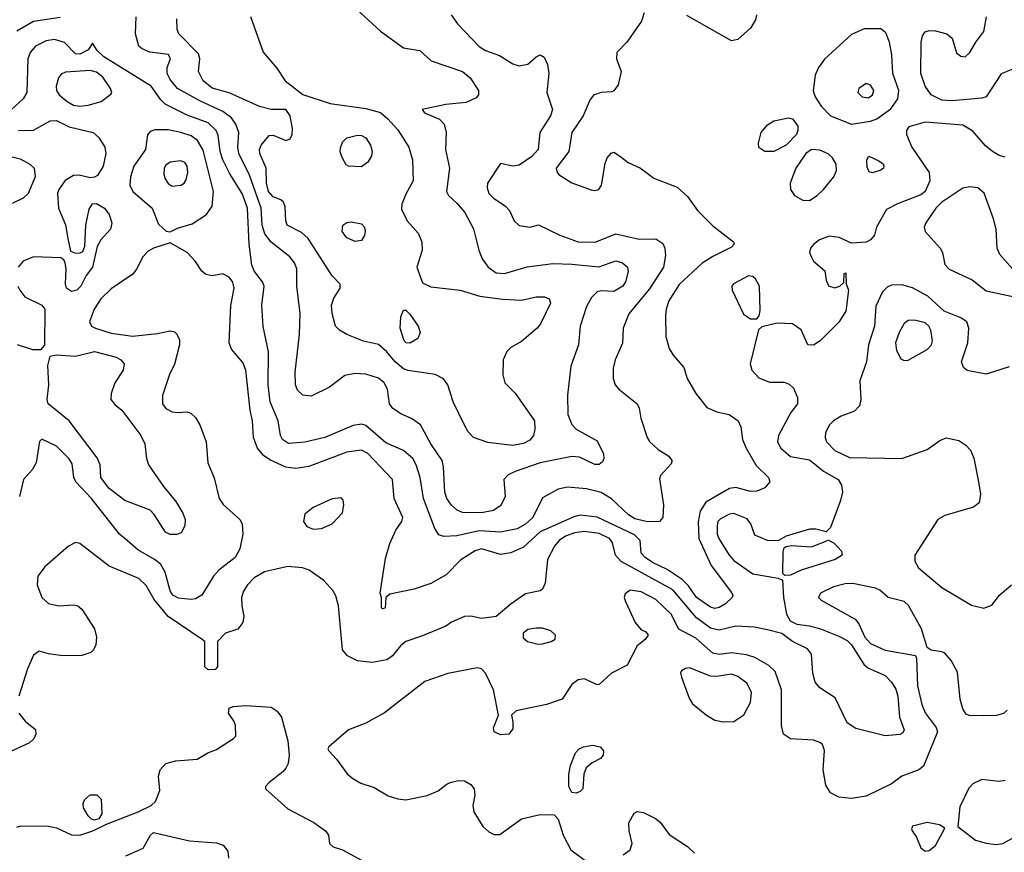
# Model space of a CAD drawing. Extents: x 1173079 to 1307053, y 522583 to 678478.
# Tile 241 of 256: x 1241769 to 1246452, y 579523 to 583482. Entities that reach past the tile are written whole.
import ezdxf

# ---------------------------------------------------------------- set-up
doc = ezdxf.new("R2010")
doc.units = 0

msp = doc.modelspace()

# ---------------------------------------------------------------- linework, layer by layer
at = {"layer": '0CON20XD'}
for points in [[(1243334.5, 583564.5), (1243485, 583427.5), (1243595, 583348.1), (1243672.5, 583335), (1243726.4, 583286.4), (1243875, 583235.5), (1243911.4, 583205), (1243951.2, 583145), (1243951.2, 583125), (1243939.4, 583110.6), (1243891.7, 583088.3), (1243795, 583077.8), (1243683.3, 583055), (1243695, 583038.8), (1243765, 583009.2), (1243787.5, 582985), (1243796.8, 582945), (1243794.7, 582865), (1243813.7, 582775), (1243798.5, 582665), (1243808.5, 582645), (1243848.6, 582608.6), (1243886.7, 582565), (1243926.6, 582486.6), (1243952.1, 582385), (1243968.5, 582345), (1243996.7, 582305), (1244035, 582278.5), (1244075, 582274.7), (1244183.3, 582306.7), (1244305, 582322.2), (1244395, 582319.7), (1244524, 582306), (1244605, 582335.3), (1244635.7, 582325), (1244659.5, 582305), (1244663.5, 582285), (1244650, 582235), (1244637.3, 582215), (1244595, 582188.9), (1244535, 582192.3), (1244515, 582187.7), (1244488.6, 582161.4), (1244465, 582118.1), (1244433.9, 582025), (1244427.3, 581935), (1244390, 581835), (1244374.3, 581695.7), (1244375.7, 581605), (1244395, 581556.7), (1244415, 581534), (1244515, 581478.8), (1244545, 581417.5), (1244547.8, 581395), (1244541.4, 581378.6), (1244525, 581366.5), (1244505, 581366.4), (1244431.4, 581401.4), (1244394.3, 581404.3), (1244245, 581375.3), (1244125.8, 581334.2), (1244092.9, 581317.1), (1244071.9, 581295), (1244077.5, 581215), (1244058.1, 581171.9), (1244022.7, 581147.3), (1243965, 581136.5), (1243875, 581138.4), (1243849.9, 581149.9), (1243822.7, 581172.7), (1243801.3, 581205), (1243791.6, 581235), (1243785.4, 581355), (1243777.9, 581385), (1243723.9, 581465), (1243675.6, 581555), (1243632.5, 581585), (1243584.2, 581605.8), (1243543.1, 581633.1), (1243527.3, 581655), (1243518.5, 581725), (1243503.1, 581755), (1243475, 581777.3), (1243416.1, 581796.1), (1243365, 581799.5), (1243315, 581789.4), (1243242.5, 581735), (1243155, 581691.5), (1243115, 581695.6), (1243090.1, 581720.1), (1243080.8, 581745), (1243079.1, 581805), (1243099.3, 581985), (1243103.8, 582085), (1243086.6, 582215), (1243087.8, 582297.8), (1243076.7, 582325), (1243054.4, 582354.4), (1242965, 582423.3), (1242935, 582463.1), (1242921.7, 582505), (1242917.7, 582585), (1242862.9, 582742.9), (1242811.6, 582845), (1242806.7, 582875), (1242811.6, 582945), (1242796.5, 582985), (1242776, 583015), (1242735.8, 583045.8), (1242625.2, 583095.1), (1242520.5, 583155), (1242485, 583196.7), (1242470, 583225), (1242470.5, 583255), (1242486.7, 583295), (1242476.9, 583316.9), (1242387.9, 583327.9), (1242352.5, 583342.5), (1242336.2, 583356.2), (1242320, 583415), (1242322.9, 583495)], [(1244739.2, 583515), (1244725.8, 583475), (1244656.7, 583375), (1244608.6, 583325), (1244606.9, 583295), (1244628.9, 583235), (1244615, 583172), (1244595, 583143.8), (1244585, 583138.8), (1244535, 583136), (1244497.3, 583122.7), (1244480.9, 583099.1), (1244448.6, 583025), (1244394.4, 582945), (1244381.4, 582855), (1244321.1, 582775), (1244325.7, 582755), (1244335, 582744.3), (1244395, 582705.5), (1244487.5, 582672.5), (1244505, 582669.2), (1244523.3, 582675), (1244536.7, 582695), (1244552.9, 582797.1), (1244562.9, 582825), (1244582.6, 582847.4), (1244595, 582852.5), (1244621.4, 582835), (1244662.7, 582802.7), (1244720.8, 582775), (1244785, 582728.6), (1244895.5, 582685.5), (1244945, 582640.8), (1244992.9, 582575), (1245065, 582501.4), (1245163.8, 582425), (1245166.2, 582415), (1245155, 582400), (1245065, 582356.4), (1245015.3, 582324.7), (1244905, 582222.5), (1244856.8, 582145), (1244843.1, 582105), (1244840, 582075), (1244841.5, 581975), (1244858, 581918), (1244876.6, 581886.6), (1244927.4, 581827.4), (1244944.2, 581775), (1244985, 581703.8), (1245037.2, 581637.2), (1245085, 581617.8), (1245143.8, 581603.8), (1245186.7, 581575), (1245198.5, 581545), (1245206, 581486), (1245223.8, 581445), (1245271.5, 581361.5), (1245330.6, 581305), (1245337.1, 581285), (1245312, 581255), (1245275, 581239.5), (1245245, 581237.9), (1245175, 581257.3), (1245145, 581252.8), (1245032.7, 581187.3), (1245005.2, 581144.8), (1244995.2, 581094.8), (1244999.6, 581015), (1245057, 580887), (1245150, 580765), (1245160, 580745), (1245157.5, 580735), (1245125.4, 580705), (1245095, 580686.5), (1245075, 580682.5), (1245055, 580688.1), (1244988.6, 580735), (1244950, 580790), (1244920.3, 580820.3), (1244848.2, 580868.2), (1244779.3, 580900.7), (1244743.2, 580925), (1244725.4, 580945), (1244719.2, 581005), (1244692.6, 581032.6), (1244515, 581116.9), (1244435, 581125.9), (1244405, 581118.1), (1244245, 581046), (1244165, 580974.1), (1244105, 580946.6), (1244055, 580938.7), (1243965.7, 580965.7), (1243935, 580956.8), (1243866.7, 580913.3), (1243797.4, 580842.6), (1243725, 580800.6), (1243645, 580774.7), (1243530, 580750), (1243510, 580735), (1243507, 580683), (1243495, 580680), (1243490, 580685), (1243490, 580735), (1243483.3, 580755), (1243509.5, 580920.5), (1243528.8, 580991.2), (1243557.5, 581055), (1243586.7, 581095), (1243591.1, 581115), (1243550.6, 581205), (1243541.9, 581295), (1243425, 581418.7), (1243395, 581435.3), (1243325, 581425.3), (1243145, 581357.7), (1243082.6, 581347.4), (1243035, 581354.7), (1242958.2, 581388.2), (1242929.2, 581409.2), (1242900, 581445), (1242880.7, 581495), (1242876.6, 581575), (1242865.8, 581625.8), (1242845.3, 581815.3), (1242830.9, 581850.9), (1242777.1, 581915), (1242765.6, 581945), (1242772.9, 582122.9), (1242790, 582205), (1242782.9, 582232.9), (1242765, 582258.1), (1242735, 582273.1), (1242685, 582263.1), (1242655, 582270), (1242635.5, 582285.5), (1242605, 582332), (1242565, 582374), (1242485, 582420), (1242405, 582396), (1242379.7, 582380.3), (1242355.5, 582354.5), (1242325.3, 582294.7), (1242307.6, 582272.4), (1242205, 582201.8), (1242155, 582154.6), (1242123.8, 582105), (1242100.6, 582045), (1242111.4, 582025), (1242130, 582015), (1242205, 581991.2), (1242305, 581977.4), (1242425, 581988.8), (1242485, 582002.9), (1242505, 581998), (1242516.9, 581986.9), (1242529.1, 581959.1), (1242529.4, 581935), (1242505, 581843.3), (1242482.2, 581795), (1242447.9, 581695), (1242448.5, 581655), (1242465, 581633.3), (1242495, 581617.5), (1242525, 581613.3), (1242565, 581617.1), (1242585, 581609.2), (1242605, 581590), (1242625.3, 581555.3), (1242656.5, 581475), (1242663.5, 581375), (1242693.9, 581303.9), (1242717.3, 581205), (1242736.4, 581176.4), (1242816.9, 581105), (1242826.9, 581085), (1242830.5, 581035), (1242816.5, 580965), (1242793.3, 580925), (1242716.9, 580865), (1242690.6, 580835), (1242635.8, 580745), (1242605, 580728.5), (1242584.5, 580725.5), (1242525, 580731.8), (1242498.1, 580745), (1242485, 580766.2), (1242461.4, 580855), (1242440.7, 580890.7), (1242414, 580914), (1242331.5, 580961.5), (1242280, 581005), (1242244.3, 581035), (1242110.7, 581205), (1242036.9, 581285), (1242026.2, 581305), (1242019.2, 581369.2), (1242005, 581393.1), (1241945, 581453.1), (1241875, 581487.5), (1241863.9, 581476.1), (1241847.9, 581375), (1241828.7, 581341.3), (1241787.9, 581295), (1241768.9, 581215)], [(1243821.1, 583505), (1243851.2, 583461.2), (1243955, 583354.3), (1243983.8, 583335), (1244050.7, 583310.7), (1244115, 583272), (1244145, 583262), (1244185, 583270), (1244225, 583305.6), (1244245, 583314.3), (1244262.9, 583302.9), (1244279.1, 583269.1), (1244286, 583225), (1244276.7, 583135), (1244302.7, 583055), (1244293.4, 583025), (1244243.3, 582945), (1244234.6, 582865), (1244205, 582830.7), (1244145, 582789.2), (1244114.5, 582784.5), (1244055, 582797.5), (1243993.5, 582705), (1243991.7, 582681.7), (1244000.4, 582655), (1244022.8, 582632.8), (1244077.2, 582597.2), (1244098.5, 582575), (1244120, 582525), (1244145, 582503.1), (1244195, 582494.4), (1244236.4, 582506.4), (1244337.4, 582457.4), (1244424.4, 582425.6), (1244506.6, 582423.4), (1244605, 582463.9), (1244715, 582437.9), (1244795, 582438.9), (1244827, 582417), (1244836.5, 582395), (1244840.2, 582360.2), (1244831.3, 582305), (1244765, 582202.1), (1244666.4, 582083.6), (1244639.6, 582015), (1244635.9, 581944.1), (1244600.5, 581865), (1244591.5, 581825), (1244591.5, 581775), (1244601.5, 581745), (1244617.8, 581725), (1244705.6, 581655), (1244715.6, 581635), (1244722.5, 581587.5), (1244752.9, 581495), (1244765, 581476.2), (1244805, 581438.8), (1244855.9, 581405.9), (1244870, 581385), (1244868.3, 581371.7), (1244816.7, 581315), (1244811.7, 581298.3), (1244830.5, 581175), (1244827.8, 581115), (1244812, 581095), (1244755, 581093.7), (1244695, 581108.6), (1244665, 581126.8), (1244583.1, 581203.1), (1244534, 581234), (1244465, 581251.1), (1244375, 581259.2), (1244329.8, 581250.2), (1244255, 581208), (1244209.3, 581115), (1244175, 581082.8), (1244135, 581060.7), (1244055.2, 581044.8), (1243955, 581051.2), (1243848.3, 581028.3), (1243785.6, 581024.4), (1243763, 581033), (1243742.8, 581062.8), (1243688.9, 581205), (1243673.2, 581305), (1243655.3, 581365), (1243639.3, 581395), (1243595, 581434), (1243509.9, 581469.9), (1243415, 581551.5), (1243395, 581558.8), (1243355, 581551.8), (1243220.8, 581495), (1243125, 581472.9), (1243046.9, 581466.9), (1243019.5, 581485), (1243010, 581505), (1242999.2, 581575), (1242960.5, 581665), (1242951.4, 581745), (1242952.7, 581902.7), (1242926.4, 582023.6), (1242920.4, 582125), (1242931.5, 582215), (1242923.8, 582235), (1242885.4, 582285), (1242873.2, 582315), (1242860, 582415), (1242852.6, 582585), (1242826.8, 582655), (1242768.1, 582748.1), (1242735.7, 582815), (1242722, 582855), (1242713.1, 582933.1), (1242704.2, 582955), (1242665, 582990.5), (1242565, 583028.3), (1242460.6, 583080.6), (1242439.8, 583099.8), (1242394.6, 583165), (1242169.5, 583305), (1242137.8, 583335), (1242115, 583370), (1242095, 583338.6), (1242055, 583317.5), (1242035, 583319.6), (1241983, 583373), (1241935, 583387.1), (1241895, 583380.5), (1241844.6, 583355), (1241819.6, 583325), (1241808.7, 583295), (1241803.1, 583135), (1241785.2, 583104.7), (1241730, 583055)], [(1241961.8, 583491.8), (1241835, 583472.9), (1241755, 583426.6)], [(1242866.7, 583496.7), (1242927.6, 583327.6), (1242991.4, 583251.4), (1243031.1, 583191.1), (1243115.8, 583125.8), (1243245, 583082.5), (1243415, 583059.2), (1243485, 583039.6), (1243520.6, 583010.6), (1243567.8, 582957.8), (1243620.5, 582875), (1243637.5, 582815), (1243640, 582715), (1243605, 582652.5), (1243586.9, 582605), (1243585, 582580), (1243612, 582525), (1243665, 582466.2), (1243681.4, 582425), (1243682.9, 582385), (1243657.5, 582305), (1243685, 582230), (1243725, 582211.9), (1243864.1, 582195.9), (1243957.8, 582167.8), (1244065, 582152.2), (1244155, 582147.3), (1244225, 582164.4), (1244265, 582164), (1244286.7, 582155), (1244293.6, 582133.6), (1244246.7, 582035), (1244230.6, 582015), (1244155, 581951.9), (1244105, 581923.3), (1244085.9, 581904.1), (1244069.2, 581865), (1244067.3, 581792.7), (1244077.1, 581755), (1244125.3, 581705.3), (1244217.5, 581575), (1244218.9, 581535), (1244211.9, 581505), (1244195, 581483.1), (1244165, 581466.2), (1244115, 581457.7), (1243995, 581471.8), (1243928, 581495), (1243902, 581522), (1243884, 581554), (1243830.8, 581665), (1243805.2, 581745.2), (1243785, 581774.5), (1243745.2, 581795.3), (1243616.5, 581813.5), (1243595, 581821.4), (1243554.1, 581855), (1243515, 581902.9), (1243475, 581937.7), (1243405, 581953.3), (1243324.8, 581984.8), (1243289.4, 582005), (1243271.5, 582025), (1243254.5, 582085), (1243252.5, 582125), (1243262.6, 582157.4), (1243293.8, 582205), (1243293.9, 582223.9), (1243255, 582263.8), (1243141, 582441), (1243109.2, 582469.2), (1243040.6, 582505), (1243034.5, 582524.5), (1243032.2, 582592.2), (1243023.4, 582613.4), (1243011.2, 582625), (1242975, 582638.8), (1242952.5, 582665), (1242943.2, 582705), (1242941.4, 582775), (1242911.2, 582845), (1242909.3, 582865), (1242917.5, 582885), (1242955, 582930.6), (1242975, 582933.1), (1243035, 582906.7), (1243055.4, 582914.6), (1243064.5, 582935), (1243066, 582965), (1243055, 583023.8), (1243035, 583054.3), (1242965, 583054.4), (1242909.2, 583069.2), (1242765, 583133.6), (1242685, 583155.8), (1242641.3, 583191.3), (1242620.2, 583235), (1242625.3, 583295), (1242619.4, 583319.4), (1242525.3, 583415), (1242517.8, 583435), (1242515.9, 583485)], [(1245273.1, 583505), (1245268.5, 583481.5), (1245245, 583440.6), (1245185, 583387.3), (1245155, 583380.8), (1244942.3, 583502.3)], [(1246499.8, 583250.2), (1246436.6, 583223.4), (1246364.7, 583115.3), (1246345, 583107.7), (1246203.7, 583096.3), (1246155, 583098.2), (1246104.3, 583124.3), (1246074.6, 583165), (1246054, 583225), (1246056.4, 583375), (1246061.8, 583405), (1246075, 583424.4), (1246095, 583430.4), (1246125, 583429.2), (1246178, 583415), (1246203.4, 583393.4), (1246223.6, 583323.6), (1246245, 583307.5), (1246265, 583305.8), (1246288.1, 583325), (1246315.4, 583374.6), (1246354.2, 583425), (1246366.9, 583495)], [(1245725, 582984.6), (1245815, 582998.8), (1245845, 583009.6), (1245911.8, 583058.2), (1245945.4, 583105), (1245950, 583145), (1245920.9, 583225), (1245917.2, 583315), (1245905.4, 583375), (1245888.6, 583418.6), (1245865, 583438.6), (1245785, 583438.8), (1245725, 583411.1), (1245596, 583294), (1245567.5, 583255), (1245551.9, 583218.1), (1245542.6, 583142.6), (1245551.6, 583115), (1245580.3, 583070.3), (1245625, 583024.6), (1245725, 582984.6)], [(1242055, 583071), (1242095, 583074.8), (1242157.1, 583092.9), (1242203, 583127), (1242206.9, 583135), (1242201.5, 583155), (1242165, 583208.2), (1242135, 583232.1), (1242105, 583240.4), (1241987.4, 583232.6), (1241966.9, 583223.1), (1241954.5, 583205), (1241943.1, 583165), (1241944.6, 583145), (1241957.3, 583125), (1241995, 583091.9), (1242025, 583075.7), (1242055, 583071)], [(1245805, 583110), (1245824.6, 583125), (1245830.7, 583145), (1245815, 583170), (1245795, 583177.9), (1245760.5, 583155), (1245754.5, 583135), (1245775, 583114.6), (1245805, 583110)], [(1241763.3, 582955), (1241835, 582955.6), (1241915, 583000.6), (1241945, 583002.2), (1242005, 582972.7), (1242119.2, 582945), (1242145, 582922.2), (1242174.6, 582875), (1242179.2, 582845), (1242166, 582785), (1242138.7, 582741.3), (1242125, 582732.1), (1242105, 582729.2), (1242052.7, 582742.7), (1242025, 582741.5), (1241985, 582717.3), (1241955.4, 582675), (1241949.6, 582655), (1241953.8, 582585), (1241986.8, 582506.8), (1241998.6, 582441.4), (1242010.5, 582380.5), (1242035, 582371.2), (1242057.5, 582372.5), (1242070, 582380), (1242078.8, 582405), (1242083.1, 582505), (1242099.6, 582580.4), (1242115, 582606.5), (1242135, 582608.2), (1242172.9, 582585), (1242194.2, 582555), (1242207.1, 582515), (1242200.8, 582485), (1242155.4, 582434.6), (1242137.4, 582402.6), (1242115.8, 582305), (1242085, 582266), (1242060.8, 582215), (1242040.8, 582195), (1242015, 582190), (1241991.9, 582205), (1241986.5, 582225), (1241990, 582295), (1241985.6, 582325.6), (1241979.4, 582339.4), (1241965, 582350), (1241835, 582353.5), (1241786.4, 582333.6), (1241762, 582305)], [(1246455, 582828.5), (1246426.4, 582836.4), (1246395, 582855.5), (1246362.1, 582882.1), (1246302.1, 582952.1), (1246255, 582979.6), (1246075.3, 582994.7), (1245997.5, 582972.5), (1245986.9, 582955), (1245986.7, 582935), (1246011.2, 582875), (1246094.6, 582754.6), (1246097.1, 582715), (1246075.5, 582665), (1246055, 582649.6), (1245943.7, 582606.3), (1245891.2, 582578.8), (1245844.2, 582495), (1245835, 582457.5), (1245815.8, 582434.2), (1245795, 582423.8), (1245725, 582418.8), (1245666, 582446), (1245618.1, 582451.9), (1245572.9, 582435), (1245545.7, 582415), (1245530.6, 582395), (1245525.7, 582375), (1245532.5, 582355), (1245545, 582333.8), (1245598.3, 582288.3), (1245603.9, 582243.9), (1245616.1, 582216.1), (1245645, 582206.2), (1245670, 582215), (1245688.3, 582231.7), (1245690, 582275), (1245698.3, 582278.3), (1245700, 582225), (1245710, 582195), (1245697.5, 582095), (1245665, 582043.3), (1245576.7, 581955), (1245545, 581934), (1245517.5, 581935), (1245485, 582006.7), (1245445, 582036), (1245371.2, 582038.8), (1245298.3, 582021.7), (1245283, 582007), (1245243.1, 581845), (1245250.8, 581815), (1245285, 581778), (1245335, 581757.5), (1245405, 581758), (1245429.2, 581749.2), (1245449.2, 581729.2), (1245468, 581685), (1245467.5, 581655), (1245436.2, 581613.8), (1245377.5, 581505), (1245373.5, 581475), (1245389.4, 581445), (1245435, 581405.5), (1245525, 581388.5), (1245592.1, 581335), (1245661.4, 581295), (1245678.1, 581268.1), (1245682.5, 581235), (1245672.9, 581195), (1245625, 581067.5), (1245605, 581046.7), (1245555, 581059.4), (1245525, 581059.1), (1245415, 581025.5), (1245375, 581003.3), (1245325, 581005.6), (1245265, 581031.2), (1245245.5, 581085), (1245228.7, 581108.7), (1245165, 581133.8), (1245145, 581130.4), (1245101.8, 581108.2), (1245090, 581095), (1245085.5, 581075), (1245086.4, 581035), (1245093.6, 581015), (1245143.1, 580935), (1245165, 580910), (1245255, 580847.5), (1245376.7, 580826.7), (1245397.5, 580817.5), (1245402.2, 580735), (1245415.6, 580655.6), (1245433.1, 580623.1), (1245465, 580607.8), (1245525, 580600.3), (1245578, 580585), (1245665, 580550.3), (1245705, 580529.1), (1245725, 580508.7), (1245784.4, 580414.4), (1245805, 580398.7), (1245885, 580363.5), (1245915, 580331.9), (1245935, 580299.2), (1245945.3, 580265), (1245952.5, 580165), (1245975.5, 580104.5), (1245968.9, 580091.1), (1245955, 580082.2), (1245885, 580076.4), (1245745, 580112.1), (1245705, 580138.5), (1245647.8, 580257.8), (1245574.6, 580304.6), (1245552.5, 580332.5), (1245540.8, 580375), (1245535.4, 580465), (1245515, 580490), (1245445, 580524.4), (1245393, 580563), (1245325, 580580.6), (1245263, 580593), (1245175, 580597.5), (1245095, 580578.9), (1245055, 580587.8), (1244988.4, 580638.4), (1244875, 580770.4), (1244630, 580905), (1244603.1, 580935), (1244588.9, 580995), (1244574.5, 581015), (1244525, 581038.5), (1244455, 581047.9), (1244407.6, 581042.4), (1244365, 581026), (1244334.6, 581005), (1244312.3, 580977.7), (1244278.8, 580915), (1244267.6, 580802.4), (1244255.6, 580774.4), (1244245, 580766), (1244175, 580752), (1244105.7, 580704.3), (1244035, 580644.2), (1243965, 580634.3), (1243915, 580645.6), (1243885, 580644.4), (1243823.4, 580616.6), (1243795, 580598.5), (1243685, 580552.5), (1243605, 580525.6), (1243580, 580505), (1243542.6, 580457.4), (1243515, 580438.5), (1243445, 580425.3), (1243375, 580433.3), (1243327.6, 580457.6), (1243304.6, 580485), (1243285.3, 580695), (1243272.2, 580742.2), (1243257.8, 580767.8), (1243215.2, 580815.2), (1243145.8, 580865), (1243114.5, 580875.5), (1243045, 580881.6), (1242933.4, 580856.6), (1242885, 580827.7), (1242852.3, 580795), (1242833.4, 580765), (1242824.7, 580735), (1242825.4, 580695.4), (1242835.8, 580645), (1242831.2, 580615), (1242806.1, 580583.9), (1242747.5, 580565), (1242710, 580525), (1242710, 580405), (1242698.3, 580391.7), (1242665, 580390), (1242650, 580405), (1242650, 580525), (1242637.5, 580535), (1242475, 580643.4), (1242408.9, 580725), (1242371.2, 580791.2), (1242335.6, 580825), (1242195, 580883.2), (1242055, 580990.9), (1242035, 580996.2), (1242002, 580978), (1241889.4, 580880.6), (1241856.2, 580835), (1241852.9, 580795), (1241874.5, 580735), (1241905.9, 580705.9), (1241955, 580695.3), (1242025, 580700), (1242045, 580694.5), (1242065, 580679.4), (1242124.6, 580585), (1242134.5, 580545), (1242131.1, 580508.9), (1242120.8, 580485), (1242107.2, 580472.8), (1242065, 580458.9), (1241975, 580457.5), (1241906.5, 580466.5)], [(1245355, 582854.5), (1245312.5, 582855), (1245284.3, 582874.3), (1245282.5, 582895), (1245295.6, 582945), (1245325, 582981.1), (1245355, 583000.9), (1245425, 583015.6), (1245445, 583010.6), (1245469.1, 582975), (1245470.4, 582955), (1245463.1, 582935), (1245415, 582884.4), (1245355, 582854.5)], [(1242485, 582472.5), (1242519.5, 582490.5), (1242588.8, 582511.2), (1242658.1, 582555), (1242684.6, 582595.4), (1242691.3, 582665), (1242641.7, 582861.7), (1242615, 582906.6), (1242585, 582928.9), (1242535, 582945.2), (1242475, 582958.4), (1242411.7, 582958.3), (1242390.2, 582949.8), (1242376.4, 582933.6), (1242367.3, 582865), (1242311.8, 582785), (1242296.2, 582735), (1242293.5, 582695), (1242306.9, 582665), (1242400, 582585), (1242428.8, 582508.8), (1242466.4, 582476.4), (1242485, 582472.5)], [(1243395, 582782), (1243332.5, 582785), (1243322.1, 582792.1), (1243303.7, 582823.7), (1243293.7, 582853.7), (1243295, 582872.5), (1243305, 582898.8), (1243325, 582920), (1243375, 582932.5), (1243395, 582930.8), (1243415, 582920), (1243436.9, 582885), (1243445.5, 582855.5), (1243441.9, 582835), (1243425, 582804), (1243395, 582782)], [(1245525, 582621.2), (1245561.5, 582645), (1245592.5, 582675), (1245640.4, 582735), (1245653.9, 582765), (1245651.8, 582795), (1245634.5, 582825), (1245614.1, 582844.1), (1245575, 582861.5), (1245535, 582864), (1245507.1, 582845), (1245460, 582775), (1245433.6, 582705), (1245434.5, 582674.5), (1245454.3, 582645), (1245492.7, 582622.8), (1245525, 582621.2)], [(1241675, 582844.2), (1241770.9, 582820.8), (1241817.1, 582795), (1241837.5, 582775), (1241842.3, 582735), (1241810, 582655), (1241786.5, 582633.5), (1241733, 582607)], [(1242495, 582690.6), (1242535, 582694.2), (1242552, 582705), (1242560.3, 582719.7), (1242568.2, 582755), (1242566.4, 582785), (1242555, 582801.9), (1242535, 582810.5), (1242485, 582804.6), (1242465, 582789.5), (1242456.8, 582775), (1242454.6, 582745), (1242460.8, 582725), (1242475, 582703.1), (1242495, 582690.6)], [(1245825, 582754), (1245808.3, 582758.3), (1245799.7, 582779.7), (1245798, 582815), (1245807, 582833), (1245855, 582811.2), (1245875, 582796.2), (1245878.8, 582785), (1245876.7, 582775), (1245865, 582766.2), (1245825, 582754)], [(1246525, 582258), (1246430.6, 582365), (1246418.2, 582395), (1246412.7, 582485), (1246400.5, 582535), (1246356.4, 582656.4), (1246325, 582681.9), (1246287.4, 582687.4), (1246255, 582680), (1246155, 582613.5), (1246126.5, 582585), (1246078.5, 582515), (1246070, 582495), (1246074.6, 582475), (1246146.9, 582395), (1246157.1, 582375), (1246168.3, 582318.3), (1246189.2, 582295), (1246298.6, 582245), (1246365, 582193.1), (1246535.9, 582155.9)], [(1243365, 582426.2), (1243325, 582443.8), (1243302.9, 582475), (1243306, 582505), (1243325, 582516.7), (1243345, 582520), (1243395, 582510.8), (1243408.6, 582495), (1243412.5, 582475), (1243409.2, 582455), (1243395, 582431.2), (1243365, 582426.2)], [(1245275, 582060), (1245286, 582074), (1245290.5, 582099.5), (1245286.7, 582215), (1245268.9, 582248.9), (1245255, 582260.8), (1245235, 582264.3), (1245164, 582225), (1245156, 582215), (1245157.5, 582195), (1245211.9, 582081.9), (1245245, 582060), (1245275, 582060)], [(1241760.8, 582215), (1241770, 582195), (1241794.4, 582164.4), (1241874.4, 582124.4), (1241889.2, 582105), (1241886.5, 581933.5), (1241867.5, 581912.5), (1241832, 581912), (1241759.2, 581935)], [(1246475, 581830.8), (1246365, 581796.9), (1246275, 581814.2), (1246258.3, 581828.3), (1246247.5, 581855), (1246278.6, 581945), (1246283.5, 582015), (1246272.9, 582045), (1246244.6, 582064.6), (1246165, 582095.3), (1246087.2, 582167.2), (1246015, 582206.1), (1245965, 582220.4), (1245915, 582220), (1245895, 582210), (1245872.5, 582187.5), (1245840.3, 582119.7), (1245834.8, 582025), (1245805.9, 581935), (1245795.8, 581854.2), (1245765.3, 581764.7), (1245769.1, 581675), (1245763.7, 581646.3), (1245739.6, 581620.4), (1245675, 581596.5), (1245639.2, 581575), (1245620, 581555), (1245601.5, 581518.5), (1245599.2, 581495), (1245605.4, 581475), (1245645, 581433.8), (1245715, 581399.2), (1245965, 581395.7), (1246085, 581437.5), (1246145, 581481.2), (1246175, 581492.7), (1246235, 581480.9), (1246268.8, 581458.8), (1246291.2, 581435), (1246307, 581397), (1246329.3, 581285), (1246338.2, 581225), (1246331.4, 581185), (1246305.4, 581164.6), (1246169.2, 581125), (1246135.5, 581105), (1246025.5, 580935), (1246026.4, 580906.4), (1246044.2, 580875), (1246155, 580782.3), (1246295, 580698.1), (1246355, 580684), (1246391.7, 580698.3), (1246428, 580745), (1246485.3, 580794.7)], [(1243625, 581943.3), (1243606.7, 581945), (1243597.1, 581955), (1243579.1, 582015), (1243581.7, 582068.3), (1243595, 582100), (1243605, 582101.2), (1243625, 582081.2), (1243663.8, 582025), (1243673.8, 581995), (1243663.3, 581965), (1243625, 581943.3)], [(1245975, 581860.8), (1245995, 581862.5), (1246085, 581913.2), (1246105.4, 581935), (1246110, 581955), (1246101.8, 582005), (1246092.1, 582025), (1246075, 582040), (1246025, 582052.5), (1245995, 582051.9), (1245975, 582037.5), (1245950.9, 581995), (1245934.6, 581945), (1245938.6, 581908.6), (1245959.7, 581869.7), (1245975, 581860.8)], [(1242515, 581033.1), (1242485, 581033.5), (1242463.1, 581045), (1242409.1, 581129.1), (1242389.1, 581149.1), (1242268.6, 581195), (1242195, 581252.1), (1242155.4, 581305), (1242151.5, 581365), (1242138.2, 581398.2), (1242004.8, 581574.7), (1241905.2, 581655.2), (1241900, 581675), (1241908.1, 581745), (1241903.3, 581836.7), (1241915, 581881.2), (1241945, 581888.9), (1242035, 581881.5), (1242125, 581904.6), (1242227.3, 581877.3), (1242250.8, 581865), (1242265.7, 581845), (1242261.4, 581815), (1242222.5, 581755), (1242204, 581705), (1242202, 581675), (1242221.7, 581651.7), (1242255.6, 581625), (1242345.5, 581505), (1242364.5, 581465), (1242372, 581395), (1242382.1, 581365), (1242452.4, 581262.4), (1242511.3, 581191.3), (1242545.4, 581135), (1242556.4, 581105), (1242554.5, 581075.5), (1242537.6, 581042.4), (1242515, 581033.1)], [(1243165, 581060), (1243205, 581063.1), (1243256, 581085), (1243305, 581137.5), (1243310, 581175), (1243307.3, 581197.3), (1243298.3, 581208.3), (1243255, 581203.8), (1243165, 581162), (1243125, 581131.2), (1243119.4, 581095), (1243135, 581072), (1243165, 581060)], [(1245408.3, 580838.3), (1245398.3, 580848.3), (1245399.3, 580950.7), (1245405, 580970), (1245415, 580977.5), (1245438.8, 580981.2), (1245535, 580975.5), (1245615, 581006.2), (1245642.4, 580992.4), (1245678, 580955), (1245680, 580935), (1245648, 580915), (1245485.6, 580864.4), (1245435, 580841.2), (1245408.3, 580838.3)], [(1246465, 580197.9), (1246447, 580183), (1246415, 580173.8), (1246355, 580171.2), (1246285, 580173.3), (1246270.4, 580180.4), (1246254.6, 580204.6), (1246241.2, 580251.2), (1246228.8, 580378.8), (1246198.2, 580435), (1246169.2, 580469.2), (1246155, 580476.7), (1246104.2, 580484.2), (1246085, 580496.7), (1246057.8, 580585), (1245996, 580696), (1245975, 580715.7), (1245900, 580735), (1245859.5, 580769.5), (1245839.3, 580779.3), (1245730.5, 580800.5), (1245695, 580798.8), (1245640, 580785), (1245578.1, 580755), (1245568.1, 580735), (1245580.9, 580720.9), (1245741.9, 580631.9), (1245759, 580609), (1245788.8, 580545), (1245815, 580515.9), (1245885, 580483.5), (1246028.6, 580458.6), (1246034.2, 580445), (1246039.3, 580315), (1246058.9, 580225), (1246075, 580185.6), (1246127, 580117), (1246133.6, 580095), (1246067.8, 579932.2), (1246045, 579914.3), (1245965, 579885.6), (1245915, 579847.8), (1245795, 579789.5), (1245725, 579778.9), (1245665, 579784.4), (1245625, 579805.7), (1245602.3, 579842.3), (1245589.4, 579915), (1245597, 580007), (1245587.1, 580035), (1245575, 580045.5), (1245545, 580055.3), (1245435, 580062.9), (1245402.2, 580085), (1245392.1, 580125), (1245392.7, 580295), (1245361.9, 580381.9), (1245331.5, 580411.5), (1245265, 580449.4), (1245225, 580461.9), (1245155, 580471.2), (1245095, 580463.2), (1245065, 580469.4), (1244985, 580541.4), (1244903.4, 580583.4), (1244867.8, 580655), (1244795, 580725.4), (1244725, 580761.4), (1244671.6, 580768.4), (1244647.9, 580752.1), (1244644.5, 580735), (1244650, 580715), (1244696.2, 580616.2), (1244725, 580581.2), (1244745, 580572.5), (1244757.5, 580555), (1244743.3, 580535), (1244705, 580503.8), (1244658.1, 580411.9), (1244584, 580375), (1244525, 580320), (1244515, 580318.8), (1244455, 580347.1), (1244425, 580343.3), (1244395, 580321.1), (1244348.4, 580251.6), (1244275, 580225.3), (1244130, 580195), (1244108.8, 580175), (1244113.8, 580143.8), (1244115, 580110), (1244095.9, 580084.1), (1244055, 580081.2), (1244025.9, 580095.9), (1244022, 580115), (1244045.8, 580175), (1244021.9, 580295), (1243984.4, 580374.4), (1243965, 580394.5), (1243945, 580399.6), (1243805, 580372.7), (1243695.8, 580334.2), (1243504.6, 580185.4), (1243415, 580137.5), (1243333.3, 580105), (1243238.8, 580025), (1243234, 580015), (1243238.8, 580005), (1243276.4, 579966.4), (1243326.1, 579896.1), (1243353.5, 579873.5), (1243391.5, 579851.5), (1243455, 579830.5), (1243521.5, 579791.5), (1243566.9, 579776.9), (1243605, 579772.2), (1243707, 579793), (1243760, 579815), (1243802.2, 579847.8), (1243823.1, 579856.9), (1243856.2, 579863.8), (1243885, 579862.1), (1243914.4, 579845), (1243930, 579825), (1243933.5, 579795), (1243924.4, 579745), (1243929.4, 579715), (1243971.4, 579645), (1244000.6, 579620.6), (1244025, 579607.8), (1244052, 579608), (1244155, 579681.2), (1244245, 579702.2), (1244311.7, 579701.7), (1244330, 579680), (1244353.4, 579605), (1244390, 579535), (1244465, 579478.9)], [(1244235, 580512.5), (1244255, 580514.5), (1244296.7, 580525), (1244315, 580536.7), (1244318, 580555), (1244295.4, 580575.4), (1244255, 580588.8), (1244225, 580589.1), (1244185, 580581.4), (1244164.3, 580565), (1244162.8, 580542.8), (1244183.8, 580525), (1244235, 580512.5)], [(1241906.5, 580466.5), (1241861.2, 580478.8), (1241835, 580460), (1241806.2, 580395), (1241765.8, 580265)], [(1245115, 580142.5), (1245165, 580144.1), (1245213.7, 580176.3), (1245245.3, 580234.7), (1245249.2, 580285), (1245227.3, 580327.3), (1245185, 580358.5), (1245155, 580369.7), (1245085, 580359.1), (1245055, 580360.4), (1244955, 580400.6), (1244935, 580397.1), (1244916.2, 580385), (1244912.5, 580375), (1244917.1, 580355), (1244952.2, 580255), (1244969.4, 580229.4), (1245035, 580174.4), (1245075, 580150.9), (1245115, 580142.5)], [(1241765.8, 580185), (1241795, 580146), (1241845, 580106.7), (1241845.8, 580085), (1241837, 580063), (1241815.9, 580044.1), (1241706.8, 579993.2)], [(1241755, 579642.9), (1241775, 579648), (1241907, 579647), (1241945, 579638.6), (1242016.4, 579606.4), (1242055, 579604.5), (1242117.5, 579625), (1242182.7, 579657.3), (1242332.5, 579715), (1242394.2, 579745), (1242415, 579764.3), (1242436.2, 579816.2), (1242429.5, 579885), (1242436.7, 579915), (1242465, 579945.5), (1242511.5, 579958.5), (1242613.9, 579966.1), (1242664.1, 579995.9), (1242705, 580012), (1242786.4, 580063.6), (1242796.7, 580075), (1242796.2, 580125), (1242790, 580145), (1242762.5, 580185), (1242765, 580207.5), (1242783.9, 580216.1), (1242845, 580220.8), (1242965, 580213.5), (1242994, 580194), (1243014.3, 580165), (1243045, 580052.5), (1243050.9, 579985), (1243045.4, 579944.6), (1243035, 579923.3), (1243021.2, 579905), (1242956.2, 579855), (1242937.5, 579835), (1242937.5, 579825), (1243045, 579729.4), (1243168, 579665), (1243223.3, 579625), (1243237.5, 579605), (1243242.5, 579565), (1243259.3, 579549.3), (1243305, 579534), (1243395, 579485.8)], [(1244415, 579804), (1244395, 579806.7), (1244380, 579835), (1244380, 579895), (1244388, 579935), (1244412.5, 579995), (1244430, 580015), (1244450, 580025), (1244495, 580031.8), (1244530, 580025), (1244545.7, 580005), (1244544.2, 579985), (1244531.5, 579968.5), (1244491.5, 579948.5), (1244463.8, 579925), (1244452.5, 579895), (1244447.5, 579825), (1244435, 579812), (1244415, 579804)], [(1246455, 579864.2), (1246425, 579859.2), (1246345, 579868.6), (1246301.9, 579848.1), (1246282.7, 579827.3), (1246240.3, 579739.7), (1246230, 579645), (1246315, 579580.8), (1246365, 579565.6), (1246410.7, 579560.7)], [(1242125, 579676), (1242110.9, 579680.9), (1242095, 579696.2), (1242072.5, 579735), (1242070.8, 579755), (1242077.3, 579772.7), (1242104.2, 579795.8), (1242135.8, 579795.8), (1242156.2, 579775), (1242160, 579705), (1242145, 579681.2), (1242125, 579676)], [(1244639, 579511), (1244671.8, 579535), (1244682.5, 579565), (1244667.9, 579625), (1244666.4, 579663.6), (1244691.4, 579708.6), (1244705, 579716.2), (1244735, 579712), (1244793.1, 579683.1)], [(1244793.1, 579683.1), (1244815, 579666.7), (1244857.6, 579607.6), (1244945, 579550.6), (1244978.5, 579518.5)], [(1246075, 579528.1), (1246095, 579530.6), (1246124.4, 579555.6), (1246168.3, 579638.3), (1246143.9, 579653.9), (1246085, 579664.4), (1246015, 579646.7), (1246010, 579635), (1246013.8, 579625), (1246034.4, 579594.4), (1246055, 579544), (1246075, 579528.1)], [(1242274.2, 579505.8), (1242357.1, 579542.9), (1242390.6, 579605), (1242405, 579616.9), (1242576.7, 579576.7), (1242705, 579567.8), (1242737.4, 579557.4), (1242758.8, 579528.8), (1242762, 579495)], [(1246410.7, 579560.7), (1246445, 579564.5), (1246515.8, 579605)]]:
    msp.add_lwpolyline(points, dxfattribs=at)

doc.saveas('drawing.dxf')
